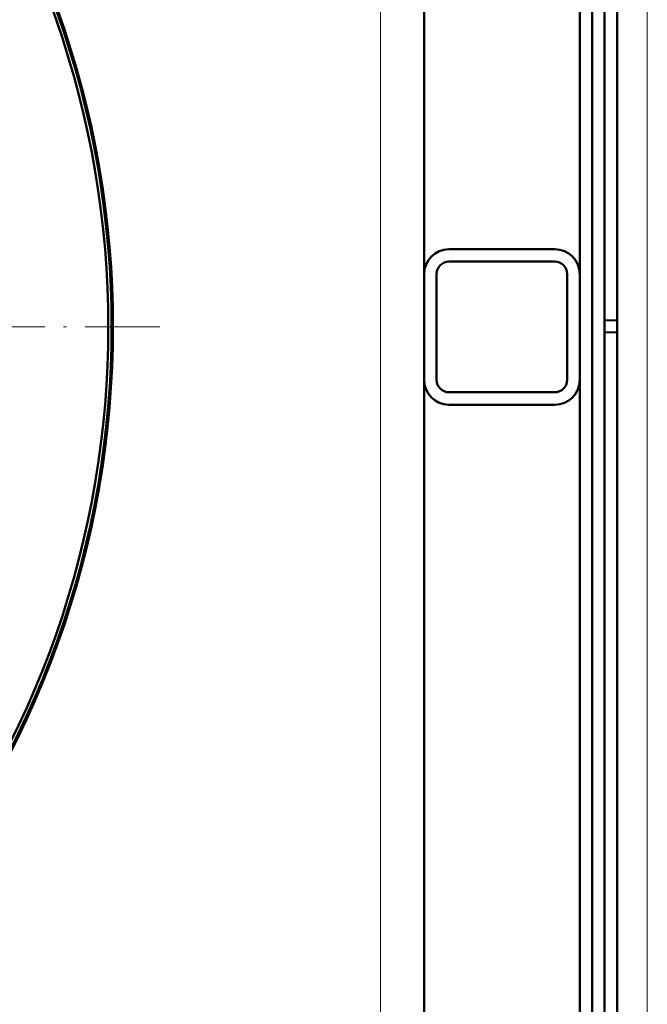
# Model space of a CAD drawing. Extents: x -1768 to 2122, y -1726 to 708.
# Tile 37 of 71: x 532 to 632, y -1349 to -1190. Entities that reach past the tile are written whole.
import ezdxf

# ---------------------------------------------------------------- set-up
doc = ezdxf.new("R2010")
doc.units = 0
doc.linetypes.add('DASHDOT', pattern=[18.5, 12, -3, 0.5, -3])

msp = doc.modelspace()

# ---------------------------------------------------------------- linework, layer by layer
at = {"color": 7, "lineweight": 50}
for p, q in [((627.57, -1413.5), (627.57, -1066)), ((625.57, -1093.07), (625.57, -1238.82)), ((621.57, -1231.35), (621.57, -1101.35)), ((623.57, -1362.94), (623.57, -1116.56)), ((596.57, -1231.29), (596.57, -1118.52)), ((600.57, -1227.35), (617.57, -1227.35)), ((600.57, -1229.35), (617.57, -1229.35)), ((596.57, -1231.35), (596.57, -1248.35)), ((598.57, -1231.35), (598.57, -1248.35)), ((619.57, -1248.35), (619.57, -1231.35)), ((621.57, -1248.35), (621.57, -1231.35)), ((625.57, -1238.82), (627.57, -1238.75)), ((625.57, -1238.82), (625.57, -1240.68)), ((625.57, -1240.68), (625.57, -1386.44)), ((625.57, -1240.68), (627.57, -1240.75)), ((596.57, -1248.42), (596.57, -1361.18)), ((621.57, -1378.35), (621.57, -1248.35)), ((617.57, -1250.35), (600.57, -1250.35)), ((617.57, -1252.35), (600.57, -1252.35))]:
    msp.add_line(p, q, dxfattribs=at)
at = {"color": 7, "lineweight": 18}
for p, q in [((632.43, -1413.5), (632.43, -1066)), ((589.57, -1239.85), (589.57, -1118.39)), ((589.57, -1239.85), (589.57, -1361.32))]:
    msp.add_line(p, q, dxfattribs=at)
at = {"color": 7, "linetype": 'DASHDOT', "lineweight": 18}
msp.add_line((554.1, -1239.85), (239.01, -1239.85), dxfattribs=at)
at = {"color": 7, "lineweight": 50}
for centre, radius, start, end in [((396.57, -1239.86), 150, 319.7455, 40.2433), ((396.56, -1239.85), 149.8, 320.0534, 39.9467), ((396.56, -1239.85), 149.27, 320.8074, 39.1926), ((600.57, -1231.35), 4, 90, 180), ((617.57, -1231.35), 4, 0, 90), ((600.57, -1231.35), 2, 90, 180), ((617.57, -1231.35), 2, 0, 90), ((600.57, -1248.35), 4, 180, 270), ((600.57, -1248.35), 2, 180, 270), ((617.57, -1248.35), 2, 270, 0), ((617.57, -1248.35), 4, 270, 360)]:
    msp.add_arc(centre, radius, start, end, dxfattribs=at)

doc.saveas('drawing.dxf')
